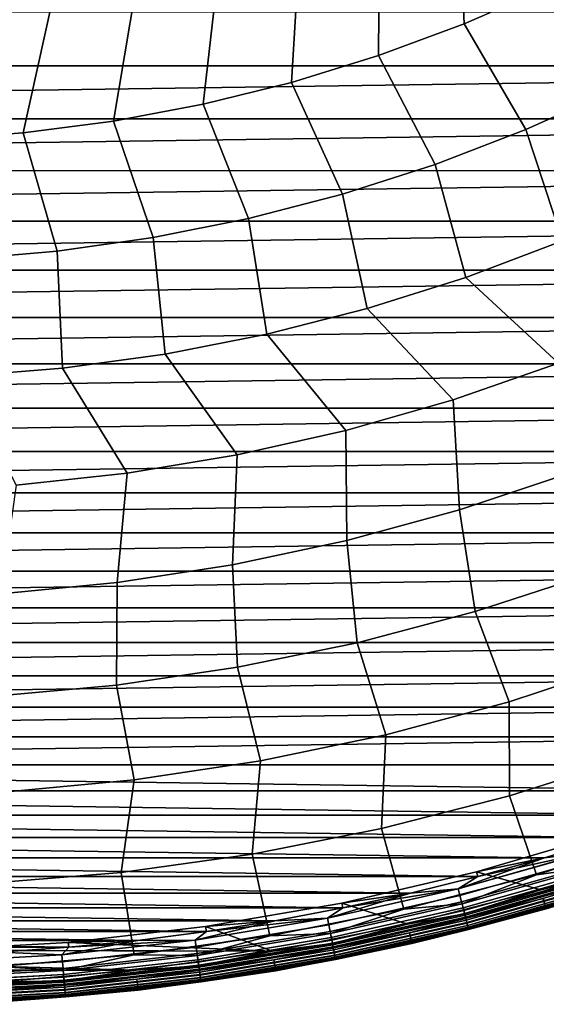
# Model space of a CAD drawing. Header units: metres. Extents: x -25 to 132, y -25 to 25.
# Tile 12 of 256: x 1.6 to 6.92, y -24.99 to -15.04. Entities that reach past the tile are written whole.
import ezdxf

# ---------------------------------------------------------------- set-up
doc = ezdxf.new("R2010")
doc.units = ezdxf.units.M
doc.layers.add('solid_12_061_071_XXX', color=7, linetype='CONTINUOUS')

msp = doc.modelspace()

# ---------------------------------------------------------------- linework, layer by layer
at = {"layer": 'solid_12_061_071_XXX'}
for points in [[(6.801844, -13.365395, 122.703766), (6.029464, -13.731148, 122.703766), (6.089501, -15.08094, 121.911652), (6.932573, -14.712451, 121.911652)], [(6.029464, -13.731148, 122.703766), (5.237504, -14.05231, 122.703766), (5.22694, -15.401165, 121.911652), (6.089501, -15.08094, 121.911652)], [(5.237504, -14.05231, 122.703766), (4.428536, -14.327837, 122.703766), (4.347651, -15.6721, 121.911652), (5.22694, -15.401165, 121.911652)], [(4.428536, -14.327837, 122.703766), (3.605187, -14.556836, 122.703766), (3.454448, -15.892879, 121.911652), (4.347651, -15.6721, 121.911652)], [(3.605187, -14.556836, 122.703766), (2.770129, -14.738564, 122.703766), (2.550189, -16.062794, 121.911652), (3.454448, -15.892879, 121.911652)], [(6.089501, -15.08094, 121.911652), (6.71554, -16.14889, 121.056366), (7.61108, -15.746637, 121.056366), (6.932573, -14.712451, 121.911652)], [(2.770129, -14.738564, 122.703766), (1.926076, -14.872427, 122.703766), (1.637768, -16.181301, 121.911652), (2.550189, -16.062794, 121.911652)], [(1.926076, -14.872427, 122.703766), (1.075769, -14.957994, 122.703766), (0.720106, -16.248022, 121.911652), (1.637768, -16.181301, 121.911652)], [(18.969107, -15.505578), (-18.969191, -15.505475), (-19.40436, -14.957297), (19.40428, -14.957402)], [(5.22694, -15.401165, 121.911652), (5.798841, -16.500259, 121.056366), (6.71554, -16.14889, 121.056366), (6.089501, -15.08094, 121.911652)], [(4.347651, -15.6721, 121.911652), (4.863872, -16.799639, 121.056366), (5.798841, -16.500259, 121.056366), (5.22694, -15.401165, 121.911652)], [(18.969107, -15.505578), (-18.518618, -16.040905), (-18.969191, -15.505475)], [(18.969107, -15.505578), (18.518532, -16.041006), (-18.518618, -16.040905)], [(3.454448, -15.892879, 121.911652), (3.913576, -17.046085, 121.056366), (4.863872, -16.799639, 121.056366), (4.347651, -15.6721, 121.911652)], [(7.61108, -15.746637, 121.056366), (6.71554, -16.14889, 121.056366), (7.085052, -17.273724, 120.140106), (8.040785, -16.850082, 120.140106)], [(2.550189, -16.062794, 121.911652), (2.950949, -17.238823, 121.056366), (3.913576, -17.046085, 121.056366), (3.454448, -15.892879, 121.911652)], [(18.518532, -16.041006), (-18.052919, -16.563274), (-18.518618, -16.040905)], [(18.518532, -16.041006), (18.05283, -16.563374), (-18.052919, -16.563274)], [(1.637768, -16.181301, 121.911652), (1.979025, -17.377243, 121.056366), (2.950949, -17.238823, 121.056366), (2.550189, -16.062794, 121.911652)], [(0.720106, -16.248022, 121.911652), (1.000864, -17.460911, 121.056366), (1.979025, -17.377243, 121.056366), (1.637768, -16.181301, 121.911652)], [(6.71554, -16.14889, 121.056366), (5.798841, -16.500259, 121.056366), (6.107105, -17.643206, 120.140106), (7.085052, -17.273724, 120.140106)], [(5.798841, -16.500259, 121.056366), (4.863872, -16.799639, 121.056366), (5.110012, -17.957373, 120.140106), (6.107105, -17.643206, 120.140106)], [(18.05283, -16.563374), (-17.572439, -17.072178), (-18.052919, -16.563274)], [(18.05283, -16.563374), (17.572348, -17.072273), (-17.572439, -17.072178)], [(4.863872, -16.799639, 121.056366), (3.913576, -17.046085, 121.056366), (4.096896, -18.215239, 120.140106), (5.110012, -17.957373, 120.140106)], [(17.572348, -17.072273), (-17.077707, -17.567066), (-17.572439, -17.072178)], [(17.572348, -17.072273), (17.077614, -17.567158), (-17.077707, -17.567066)], [(3.913576, -17.046085, 121.056366), (2.950949, -17.238823, 121.056366), (3.070936, -18.415993, 120.140106), (4.096896, -18.215239, 120.140106)], [(2.950949, -17.238823, 121.056366), (1.979025, -17.377243, 121.056366), (2.035347, -18.55901, 120.140106), (3.070936, -18.415993, 120.140106)], [(7.085052, -17.273724, 120.140106), (6.107105, -17.643206, 120.140106), (7.043921, -18.507969, 119.16523)], [(1.979025, -17.377243, 121.056366), (1.000864, -17.460911, 121.056366), (0.993378, -18.643837, 120.140106), (2.035347, -18.55901, 120.140106)], [(17.077614, -17.567158), (-16.568956, -18.047707), (-17.077707, -17.567066)], [(17.077614, -17.567158), (16.568859, -18.047794), (-16.568956, -18.047707)], [(5.110012, -17.957373, 120.140106), (5.980064, -18.878574, 119.16523), (7.043921, -18.507969, 119.16523), (6.107105, -17.643206, 120.140106)], [(4.096896, -18.215239, 120.140106), (4.896856, -19.188084, 119.16523), (5.980064, -18.878574, 119.16523), (5.110012, -17.957373, 120.140106)], [(16.568859, -18.047794), (-16.046734, -18.513569), (-16.568956, -18.047707)], [(16.568859, -18.047794), (16.046635, -18.513655), (-16.046734, -18.513569)], [(3.070936, -18.415993, 120.140106), (3.797799, -19.435495, 119.16523), (4.896856, -19.188084, 119.16523), (4.096896, -18.215239, 120.140106)], [(2.035347, -18.55901, 120.140106), (2.686452, -19.620008, 119.16523), (3.797799, -19.435495, 119.16523), (3.070936, -18.415993, 120.140106)], [(16.046635, -18.513655), (-15.511446, -18.96431), (-16.046734, -18.513569)], [(16.046635, -18.513655), (15.511344, -18.964392), (-15.511446, -18.96431)], [(0.993378, -18.643837, 120.140106), (1.566411, -19.741026, 119.16523), (2.686452, -19.620008, 119.16523), (2.035347, -18.55901, 120.140106)], [(7.043921, -18.507969, 119.16523), (5.980064, -18.878574, 119.16523), (6.045486, -19.990921, 118.134232), (7.164705, -19.617641, 118.134232)], [(5.980064, -18.878574, 119.16523), (4.896856, -19.188084, 119.16523), (4.906976, -20.300406, 118.134232), (6.045486, -19.990921, 118.134232)], [(15.511344, -18.964392), (-14.963405, -19.399651), (-15.511446, -18.96431)], [(15.511344, -18.964392), (14.963301, -19.399731), (-14.963405, -19.399651)], [(4.896856, -19.188084, 119.16523), (3.797799, -19.435495, 119.16523), (3.752805, -20.545103, 118.134232), (4.906976, -20.300406, 118.134232)], [(14.963301, -19.399731), (-14.40326, -19.81908), (-14.963405, -19.399651)], [(14.963301, -19.399731), (14.403154, -19.819159), (-14.40326, -19.81908)], [(3.797799, -19.435495, 119.16523), (2.686452, -19.620008, 119.16523), (2.586658, -20.724237, 118.134232), (3.752805, -20.545103, 118.134232)], [(2.686452, -19.620008, 119.16523), (1.566411, -19.741026, 119.16523), (1.412257, -20.837234, 118.134232), (2.586658, -20.724237, 118.134232)], [(7.164705, -19.617641, 118.134232), (6.045486, -19.990921, 118.134232), (6.201458, -21.017588, 117.049759), (7.374182, -20.63537, 117.049759)], [(14.403154, -19.819159), (-13.831309, -20.222385), (-14.40326, -19.81908)], [(14.403154, -19.819159), (13.831201, -20.22246), (-13.831309, -20.222385)], [(6.045486, -19.990921, 118.134232), (4.906976, -20.300406, 118.134232), (5.009087, -21.333216, 117.049759), (6.201458, -21.017588, 117.049759)], [(13.831201, -20.22246), (-13.248053, -20.609198), (-13.831309, -20.222385)], [(13.831201, -20.22246), (13.247942, -20.609268), (-13.248053, -20.609198)], [(4.906976, -20.300406, 118.134232), (3.752805, -20.545103, 118.134232), (3.800845, -21.581257, 117.049759), (5.009087, -21.333216, 117.049759)], [(3.752805, -20.545103, 118.134232), (2.586658, -20.724237, 118.134232), (2.580562, -21.760923, 117.049759), (3.800845, -21.581257, 117.049759)], [(13.247942, -20.609268), (-12.654069, -20.979143), (-13.248053, -20.609198)], [(13.247942, -20.609268), (12.653956, -20.979212), (-12.654069, -20.979143)], [(6.201458, -21.017588, 117.049759), (6.545091, -21.929628, 115.914597), (7.770623, -21.525896, 115.914597), (7.374182, -20.63537, 117.049759)], [(2.586658, -20.724237, 118.134232), (1.412257, -20.837234, 118.134232), (1.352103, -21.871645, 117.049759), (2.580562, -21.760923, 117.049759)], [(12.653956, -20.979212), (-12.049645, -21.332043), (-12.654069, -20.979143)], [(12.653956, -20.979212), (12.049532, -21.332106), (-12.049645, -21.332043)], [(5.009087, -21.333216, 117.049759), (5.298752, -22.263649, 115.914597), (6.545091, -21.929628, 115.914597), (6.201458, -21.017588, 117.049759)], [(12.049532, -21.332106), (-11.435481, -21.667479), (-12.049645, -21.332043)], [(12.049532, -21.332106), (11.435365, -21.66754), (-11.435481, -21.667479)], [(3.800845, -21.581257, 117.049759), (4.035569, -22.526896, 115.914597), (5.298752, -22.263649, 115.914597), (5.009087, -21.333216, 117.049759)], [(2.580562, -21.760923, 117.049759), (2.759558, -22.718531, 115.914597), (4.035569, -22.526896, 115.914597), (3.800845, -21.581257, 117.049759)], [(7.770623, -21.525896, 115.914597), (6.545091, -21.929628, 115.914597), (6.549582, -22.879911, 114.731659), (7.82101, -22.477081, 114.731659)], [(11.435365, -21.66754), (-10.811983, -21.985245), (-11.435481, -21.667479)], [(11.435365, -21.66754), (10.811865, -21.985304), (-10.811983, -21.985245)], [(1.352103, -21.871645, 117.049759), (1.474774, -22.837948, 115.914597), (2.759558, -22.718531, 115.914597), (2.580562, -21.760923, 117.049759)], [(6.545091, -21.929628, 115.914597), (5.298752, -22.263649, 115.914597), (5.257585, -23.210884, 114.731659), (6.549582, -22.879911, 114.731659)], [(10.811865, -21.985304), (-10.179575, -22.28511), (-10.811983, -21.985245)], [(10.811865, -21.985304), (10.179456, -22.285166), (-10.179575, -22.28511)], [(5.298752, -22.263649, 115.914597), (4.035569, -22.526896, 115.914597), (3.949075, -23.468962, 114.731659), (5.257585, -23.210884, 114.731659)], [(10.179456, -22.285166), (-9.538981, -22.56674), (-10.179575, -22.28511)], [(10.179456, -22.285166), (9.53886, -22.566792), (-9.538981, -22.56674)], [(6.549582, -22.879911, 114.731659), (6.821819, -23.679083, 113.5177), (8.138784, -23.259329, 113.5177), (7.82101, -22.477081, 114.731659)], [(8.890386, -22.830048), (-8.890508, -22.83), (-9.538981, -22.56674)], [(9.53886, -22.566792), (8.890386, -22.830048), (-9.538981, -22.56674)], [(4.035569, -22.526896, 115.914597), (2.759558, -22.718531, 115.914597), (2.628163, -23.653332, 114.731659), (3.949075, -23.468962, 114.731659)], [(2.759558, -22.718531, 115.914597), (1.474774, -22.837948, 115.914597), (1.298997, -23.763416, 114.731659), (2.628163, -23.653332, 114.731659)], [(8.234691, -23.074656), (-8.234815, -23.074612), (-8.890508, -22.83)], [(8.890386, -22.830048), (8.234691, -23.074656), (-8.890508, -22.83)], [(5.257585, -23.210884, 114.731659), (5.483391, -24.024334, 113.5177), (6.821819, -23.679083, 113.5177), (6.549582, -22.879911, 114.731659)], [(7.572333, -23.300423), (-7.572458, -23.300383), (-8.234815, -23.074612)], [(8.234691, -23.074656), (7.572333, -23.300423), (-8.234815, -23.074612)], [(3.949075, -23.468962, 114.731659), (4.127713, -24.293995, 113.5177), (5.483391, -24.024334, 113.5177), (5.257585, -23.210884, 114.731659)], [(7.555747, -23.25354, 100), (6.21553, -23.647062, 100), (6.215683, -23.647026, 99.5), (7.55557, -23.253599, 99.5)], [(7.555747, -23.25354, 100), (8.191216, -23.406345, 100), (6.86583, -23.828836, 100), (6.21553, -23.647062, 100)], [(7.55557, -23.253599, 99.5), (6.215683, -23.647026, 99.5), (6.90367, -23.507217, 99.5), (7.572332, -23.300423, 99.5)], [(7.38176, -23.6008, 113.368919), (8.138784, -23.259329, 113.5177), (6.821819, -23.679083, 113.5177)], [(6.903671, -23.507217), (-6.903797, -23.507181), (-7.572458, -23.300383)], [(7.572333, -23.300423), (6.903671, -23.507217), (-7.572458, -23.300383)], [(7.334855, -23.450836, 99.494911), (7.572332, -23.300423, 99.5), (6.90367, -23.507217, 99.5)], [(7.334664, -23.450228, 0.004998), (6.903671, -23.507217), (7.572333, -23.300423)], [(2.628163, -23.653332, 114.731659), (2.759047, -24.487219, 113.5177), (4.127713, -24.293995, 113.5177), (3.949075, -23.468962, 114.731659)], [(7.334664, -23.450228, 0.004998), (6.031706, -23.81867, 0.004998), (6.903671, -23.507217)], [(7.3555, -23.516844, 0.020093), (6.048841, -23.886332, 0.020093), (6.031706, -23.81867, 0.004998), (7.334664, -23.450228, 0.004998)], [(6.031863, -23.819286, 99.494911), (7.334855, -23.450836, 99.494911), (6.229497, -23.694794, 99.5)], [(6.048992, -23.886929, 99.479729), (7.355684, -23.517431, 99.479729), (7.334855, -23.450836, 99.494911), (6.031863, -23.819286, 99.494911)], [(7.334855, -23.450836, 99.494911), (6.90367, -23.507217, 99.5), (6.229497, -23.694794, 99.5)], [(7.412996, -23.700668, 100.003029), (6.86583, -23.828836, 100), (8.191216, -23.406345, 100)], [(6.229497, -23.694794), (-6.229625, -23.694759), (-6.903797, -23.507181)], [(6.903671, -23.507217), (6.229497, -23.694794), (-6.903797, -23.507181)], [(6.031706, -23.81867, 0.004998), (6.229497, -23.694794), (6.903671, -23.507217)], [(7.375481, -23.580725, 0.044977), (6.065272, -23.951218, 0.044977), (6.048841, -23.886332, 0.020093), (7.3555, -23.516844, 0.020093)], [(6.065415, -23.951784, 99.454758), (7.375655, -23.581284, 99.454758), (7.355684, -23.517431, 99.479729), (6.048992, -23.886929, 99.479729)], [(6.215683, -23.647026, 99.5), (6.229497, -23.694794, 99.5), (6.90367, -23.507217, 99.5)], [(6.920405, -24.02124, 100.201744), (8.256401, -23.595419, 100.201744), (8.220347, -23.492422, 112.706161), (6.890183, -23.916384, 112.706161)], [(7.426401, -23.743526, 112.877182), (6.890183, -23.916384, 112.706161), (8.220347, -23.492422, 112.706161)], [(1.298997, -23.763416, 114.731659), (1.381697, -24.603397, 113.5177), (2.759047, -24.487219, 113.5177), (2.628163, -23.653332, 114.731659)], [(6.215683, -23.647026, 99.5), (4.855588, -23.963303, 99.5), (5.550199, -23.863052, 99.5), (6.229497, -23.694794, 99.5)], [(6.21553, -23.647062, 100), (4.855679, -23.963284, 100), (4.855588, -23.963303, 99.5), (6.215683, -23.647026, 99.5)], [(6.21553, -23.647062, 100), (6.86583, -23.828836, 100), (5.51876, -24.176357, 100), (4.855679, -23.963284, 100)], [(7.3942, -23.640574, 0.079142), (6.080666, -24.012005, 0.079142), (6.065272, -23.951218, 0.044977), (7.375481, -23.580725, 0.044977)], [(6.080799, -24.012529, 99.420509), (7.394361, -23.64109, 99.420509), (7.375655, -23.581284, 99.454758), (6.065415, -23.951784, 99.454758)], [(6.070436, -23.971607, 113.368919), (7.38176, -23.6008, 113.368919), (6.821819, -23.679083, 113.5177)], [(6.087274, -24.038103, 113.211105), (7.402236, -23.666267, 113.211105), (7.38176, -23.6008, 113.368919), (6.070436, -23.971607, 113.368919)], [(7.411275, -23.695166, 0.121892), (6.094707, -24.067455, 0.121892), (6.080666, -24.012005, 0.079142), (7.3942, -23.640574, 0.079142)], [(6.094827, -24.067926, 99.377686), (7.41142, -23.695629, 99.377686), (7.394361, -23.64109, 99.420509), (6.080799, -24.012529, 99.420509)], [(6.099565, -24.086637, 113.046471), (7.417182, -23.714052, 113.046471), (7.402236, -23.666267, 113.211105), (6.087274, -24.038103, 113.211105)], [(7.461519, -23.855804, 100.166801), (8.256401, -23.595419, 100.201744), (6.920405, -24.02124, 100.201744)], [(5.550199, -23.863052), (-5.550327, -23.863024), (-6.229625, -23.694759)], [(6.229497, -23.694794), (5.550199, -23.863052), (-6.229625, -23.694759)], [(6.070436, -23.971607, 113.368919), (6.821819, -23.679083, 113.5177), (5.483391, -24.024334, 113.5177)], [(6.031863, -23.819286, 99.494911), (6.229497, -23.694794, 99.5), (5.550199, -23.863052, 99.5)], [(6.031706, -23.81867, 0.004998), (5.550199, -23.863052), (6.229497, -23.694794)], [(7.426358, -23.743389, 0.172354), (6.107111, -24.116438, 0.172354), (6.094707, -24.067455, 0.121892), (7.411275, -23.695166, 0.121892)], [(6.107214, -24.116844, 99.327164), (7.426484, -23.743792, 99.327164), (7.41142, -23.695629, 99.377686), (6.094827, -24.067926, 99.377686)], [(6.096123, -24.073044, 100.003029), (6.86583, -23.828836, 100), (7.412996, -23.700668, 100.003029)], [(6.096123, -24.073044, 100.003029), (7.412996, -23.700668, 100.003029), (7.423113, -23.733015, 100.012123), (6.104443, -24.1059, 100.012123)], [(6.107146, -24.116575, 112.877182), (7.426401, -23.743526, 112.877182), (7.417182, -23.714052, 113.046471), (6.099565, -24.086637, 113.046471)], [(6.104443, -24.1059, 100.012123), (7.423113, -23.733015, 100.012123), (7.4326, -23.763348, 100.027), (6.112245, -24.136707, 100.027)], [(7.439142, -23.78426, 0.229499), (6.117624, -24.157949, 0.229499), (6.107111, -24.116438, 0.172354), (7.426358, -23.743389, 0.172354)], [(6.107146, -24.116575, 112.877182), (6.890183, -23.916384, 112.706161), (7.426401, -23.743526, 112.877182)], [(6.117709, -24.158287, 99.269958), (7.439245, -23.784592, 99.269958), (7.426484, -23.743792, 99.327164), (6.107214, -24.116844, 99.327164)], [(6.112245, -24.136707, 100.027), (7.4326, -23.763348, 100.027), (7.441165, -23.790731, 100.047203), (6.119288, -24.164522, 100.047203)], [(4.866317, -24.011848), (-4.866446, -24.011822), (-5.550327, -23.863024)], [(5.550199, -23.863052), (4.866317, -24.011848), (-5.550327, -23.863024)], [(6.031706, -23.81867, 0.004998), (4.71043, -24.114775, 0.004998), (5.550199, -23.863052)], [(6.048841, -23.886332, 0.020093), (4.723811, -24.183277, 0.020093), (4.71043, -24.114775, 0.004998), (6.031706, -23.81867, 0.004998)], [(4.71043, -24.114775, 0.004998), (4.866317, -24.011848), (5.550199, -23.863052)], [(4.710552, -24.115398, 99.494911), (6.031863, -23.819286, 99.494911), (4.866317, -24.011848, 99.5)], [(4.723929, -24.183882, 99.479729), (6.048992, -23.886929, 99.479729), (6.031863, -23.819286, 99.494911), (4.710552, -24.115398, 99.494911)], [(4.855588, -23.963303, 99.5), (4.866317, -24.011848, 99.5), (5.550199, -23.863052, 99.5)], [(6.031863, -23.819286, 99.494911), (5.550199, -23.863052, 99.5), (4.866317, -24.011848, 99.5)], [(6.096123, -24.073044, 100.003029), (5.51876, -24.176357, 100), (6.86583, -23.828836, 100)], [(7.449365, -23.816944, 0.292163), (6.12603, -24.191147, 0.292163), (6.117624, -24.157949, 0.229499), (7.439142, -23.78426, 0.229499)], [(6.126096, -24.191406, 99.207253), (7.449444, -23.8172, 99.207253), (7.439245, -23.784592, 99.269958), (6.117709, -24.158287, 99.269958)], [(6.119288, -24.164522, 100.047203), (7.441165, -23.790731, 100.047203), (7.448545, -23.814323, 100.072105), (6.125356, -24.188486, 100.072105)], [(6.125356, -24.188486, 100.072105), (7.448545, -23.814323, 100.072105), (7.454511, -23.833399, 100.100952), (6.130263, -24.207859, 100.100952)], [(7.456818, -23.840776, 0.359065), (6.13216, -24.215353, 0.359065), (6.12603, -24.191147, 0.292163), (7.449365, -23.816944, 0.292163)], [(6.132205, -24.215528, 99.14032), (7.456872, -23.840948, 99.14032), (7.449444, -23.8172, 99.207253), (6.126096, -24.191406, 99.207253)], [(6.130263, -24.207859, 100.100952), (7.454511, -23.833399, 100.100952), (7.45888, -23.847368, 100.132843), (6.133856, -24.22205, 100.132843)], [(7.461351, -23.855268, 0.428843), (6.135888, -24.230074, 0.428843), (6.13216, -24.215353, 0.359065), (7.456818, -23.840776, 0.359065)], [(6.13591, -24.230162, 99.070518), (7.461378, -23.855354, 99.070518), (7.456872, -23.840948, 99.14032), (6.132205, -24.215528, 99.14032)], [(6.133856, -24.22205, 100.132843), (7.45888, -23.847368, 100.132843), (7.461519, -23.855804, 100.166801), (6.136025, -24.230618, 100.166801)], [(7.461351, -23.855268, 0.428843), (6.920896, -24.02293, 0.5), (6.135888, -24.230074, 0.428843)], [(6.13591, -24.230162, 99.070518), (6.920896, -24.02293, 99), (7.461378, -23.855354, 99.070518)], [(6.136025, -24.230618, 100.166801), (7.461519, -23.855804, 100.166801), (6.920405, -24.02124, 100.201744)], [(4.855679, -23.963284, 100), (3.479744, -24.201401, 100), (3.47967, -24.201414, 99.5), (4.855588, -23.963303, 99.5)], [(4.855588, -23.963303, 99.5), (3.47967, -24.201414, 99.5), (4.178578, -24.141031, 99.5), (4.866317, -24.011848, 99.5)], [(4.855679, -23.963284, 100), (5.51876, -24.176357, 100), (4.1543, -24.447798, 100), (3.479744, -24.201401, 100)], [(6.065272, -23.951218, 0.044977), (4.736643, -24.24897, 0.044977), (4.723811, -24.183277, 0.020093), (6.048841, -23.886332, 0.020093)], [(4.736755, -24.249544, 99.454758), (6.065415, -23.951784, 99.454758), (6.048992, -23.886929, 99.479729), (4.723929, -24.183882, 99.479729)], [(6.080666, -24.012005, 0.079142), (4.748665, -24.310514, 0.079142), (4.736643, -24.24897, 0.044977), (6.065272, -23.951218, 0.044977)], [(4.748768, -24.311045, 99.420509), (6.080799, -24.012529, 99.420509), (6.065415, -23.951784, 99.454758), (4.736755, -24.249544, 99.454758)], [(4.740675, -24.269613, 113.368919), (6.070436, -23.971607, 113.368919), (5.483391, -24.024334, 113.5177)], [(4.753826, -24.336935, 113.211105), (6.087274, -24.038103, 113.211105), (6.070436, -23.971607, 113.368919), (4.740675, -24.269613, 113.368919)], [(5.562635, -24.371481, 100.201744), (6.920405, -24.02124, 100.201744), (6.890183, -23.916384, 112.706161), (5.538343, -24.265095, 112.706161)], [(6.107146, -24.116575, 112.877182), (5.538343, -24.265095, 112.706161), (6.890183, -23.916384, 112.706161)], [(4.178578, -24.141031), (-4.178708, -24.141008), (-4.866446, -24.011822)], [(4.866317, -24.011848), (4.178578, -24.141031), (-4.866446, -24.011822)], [(4.740675, -24.269613, 113.368919), (5.483391, -24.024334, 113.5177), (4.127713, -24.293995, 113.5177)], [(4.710552, -24.115398, 99.494911), (4.866317, -24.011848, 99.5), (4.178578, -24.141031, 99.5)], [(4.71043, -24.114775, 0.004998), (4.178578, -24.141031), (4.866317, -24.011848)], [(6.094707, -24.067455, 0.121892), (4.759631, -24.366653, 0.121892), (4.748665, -24.310514, 0.079142), (6.080666, -24.012005, 0.079142)], [(4.759724, -24.36713, 99.377686), (6.094827, -24.067926, 99.377686), (6.080799, -24.012529, 99.420509), (4.748768, -24.311045, 99.420509)], [(4.763424, -24.386074, 113.046471), (6.099565, -24.086637, 113.046471), (6.087274, -24.038103, 113.211105), (4.753826, -24.336935, 113.211105)], [(6.107111, -24.116438, 0.172354), (4.769317, -24.416245, 0.172354), (4.759631, -24.366653, 0.121892), (6.094707, -24.067455, 0.121892)], [(4.769398, -24.416656, 99.327164), (6.107214, -24.116844, 99.327164), (6.094827, -24.067926, 99.377686), (4.759724, -24.36713, 99.377686)], [(4.760736, -24.372313, 100.003029), (5.51876, -24.176357, 100), (6.096123, -24.073044, 100.003029)], [(4.760736, -24.372313, 100.003029), (6.096123, -24.073044, 100.003029), (6.104443, -24.1059, 100.012123), (4.767233, -24.405575, 100.012123)], [(6.136025, -24.230618, 100.166801), (6.920405, -24.02124, 100.201744), (5.562635, -24.371481, 100.201744)], [(6.920896, -24.02293, 99), (5.56303, -24.373196, 99), (5.56303, -24.373196, 0.5), (6.920896, -24.02293, 0.5)], [(6.135888, -24.230074, 0.428843), (6.920896, -24.02293, 0.5), (5.56303, -24.373196, 0.5)], [(6.13591, -24.230162, 99.070518), (5.56303, -24.373196, 99), (6.920896, -24.02293, 99)], [(3.487303, -24.25054), (-3.487434, -24.250521), (-4.178708, -24.141008)], [(4.178578, -24.141031), (3.487303, -24.25054), (-4.178708, -24.141008)], [(4.71043, -24.114775, 0.004998), (3.374849, -24.337645, 0.004998), (4.178578, -24.141031)], [(4.723811, -24.183277, 0.020093), (3.384435, -24.406778, 0.020093), (3.374849, -24.337645, 0.004998), (4.71043, -24.114775, 0.004998)], [(3.374849, -24.337645, 0.004998), (3.487303, -24.25054), (4.178578, -24.141031)], [(3.374936, -24.338274, 99.494911), (4.710552, -24.115398, 99.494911), (3.487304, -24.25054, 99.5)], [(3.38452, -24.407391, 99.479729), (4.723929, -24.183882, 99.479729), (4.710552, -24.115398, 99.494911), (3.374936, -24.338274, 99.494911)], [(3.47967, -24.201414, 99.5), (3.487304, -24.25054, 99.5), (4.178578, -24.141031, 99.5)], [(4.710552, -24.115398, 99.494911), (4.178578, -24.141031, 99.5), (3.487304, -24.25054, 99.5)], [(4.769345, -24.416384, 112.877182), (6.107146, -24.116575, 112.877182), (6.099565, -24.086637, 113.046471), (4.763424, -24.386074, 113.046471)], [(4.767233, -24.405575, 100.012123), (6.104443, -24.1059, 100.012123), (6.112245, -24.136707, 100.027), (4.773326, -24.436768, 100.027)], [(6.117624, -24.157949, 0.229499), (4.777527, -24.458273, 0.229499), (4.769317, -24.416245, 0.172354), (6.107111, -24.116438, 0.172354)], [(4.769345, -24.416384, 112.877182), (5.538343, -24.265095, 112.706161), (6.107146, -24.116575, 112.877182)], [(4.777594, -24.458614, 99.269958), (6.117709, -24.158287, 99.269958), (6.107214, -24.116844, 99.327164), (4.769398, -24.416656, 99.327164)], [(4.773326, -24.436768, 100.027), (6.112245, -24.136707, 100.027), (6.119288, -24.164522, 100.047203), (4.778827, -24.464926, 100.047203)], [(6.12603, -24.191147, 0.292163), (4.784092, -24.491882, 0.292163), (4.777527, -24.458273, 0.229499), (6.117624, -24.157949, 0.229499)], [(4.784143, -24.492146, 99.207253), (6.126096, -24.191406, 99.207253), (6.117709, -24.158287, 99.269958), (4.777594, -24.458614, 99.269958)], [(4.778827, -24.464926, 100.047203), (6.119288, -24.164522, 100.047203), (6.125356, -24.188486, 100.072105), (4.783566, -24.489187, 100.072105)], [(2.793266, -24.340244), (-2.793397, -24.340231), (-3.487434, -24.250521)], [(3.487303, -24.25054), (2.793266, -24.340244), (-3.487434, -24.250521)], [(3.479744, -24.201401, 100), (2.092224, -24.360609, 100), (2.092322, -24.360598, 99.5), (3.47967, -24.201414, 99.5)], [(2.092224, -24.360609, 100), (3.479744, -24.201401, 100), (4.1543, -24.447798, 100)], [(3.47967, -24.201414, 99.5), (2.092322, -24.360598, 99.5), (2.793266, -24.340244, 99.5), (3.487304, -24.25054, 99.5)], [(3.374936, -24.338274, 99.494911), (3.487304, -24.25054, 99.5), (2.793266, -24.340244, 99.5)], [(3.374849, -24.337645, 0.004998), (2.793266, -24.340244), (3.487303, -24.25054)], [(4.736643, -24.24897, 0.044977), (3.393629, -24.47308, 0.044977), (3.384435, -24.406778, 0.020093), (4.723811, -24.183277, 0.020093)], [(3.393709, -24.47366, 99.454758), (4.736755, -24.249544, 99.454758), (4.723929, -24.183882, 99.479729), (3.38452, -24.407391, 99.479729)], [(4.748665, -24.310514, 0.079142), (3.402242, -24.535192, 0.079142), (3.393629, -24.47308, 0.044977), (4.736643, -24.24897, 0.044977)], [(3.402316, -24.535728, 99.420509), (4.748768, -24.311045, 99.420509), (4.736755, -24.249544, 99.454758), (3.393709, -24.47366, 99.454758)], [(3.396518, -24.493914, 113.368919), (4.740675, -24.269613, 113.368919), (4.127713, -24.293995, 113.5177)], [(3.40594, -24.561857, 113.211105), (4.753826, -24.336935, 113.211105), (4.740675, -24.269613, 113.368919), (3.396518, -24.493914, 113.368919)], [(4.760736, -24.372313, 100.003029), (4.1543, -24.447798, 100), (5.51876, -24.176357, 100)], [(4.187364, -24.645039, 100.201744), (5.562635, -24.371481, 100.201744), (5.538343, -24.265095, 112.706161), (4.169079, -24.537458, 112.706161)], [(4.769345, -24.416384, 112.877182), (4.169079, -24.537458, 112.706161), (5.538343, -24.265095, 112.706161)], [(4.783566, -24.489187, 100.072105), (6.125356, -24.188486, 100.072105), (6.130263, -24.207859, 100.100952), (4.787397, -24.508802, 100.100952)], [(6.13216, -24.215353, 0.359065), (4.788879, -24.51639, 0.359065), (4.784092, -24.491882, 0.292163), (6.12603, -24.191147, 0.292163)], [(4.788914, -24.516567, 99.14032), (6.132205, -24.215528, 99.14032), (6.126096, -24.191406, 99.207253), (4.784143, -24.492146, 99.207253)], [(4.787397, -24.508802, 100.100952), (6.130263, -24.207859, 100.100952), (6.133856, -24.22205, 100.132843), (4.790204, -24.523169, 100.132843)], [(6.135888, -24.230074, 0.428843), (4.79179, -24.531292, 0.428843), (4.788879, -24.51639, 0.359065), (6.13216, -24.215353, 0.359065)], [(4.791808, -24.531382, 99.070518), (6.13591, -24.230162, 99.070518), (6.132205, -24.215528, 99.14032), (4.788914, -24.516567, 99.14032)], [(4.790204, -24.523169, 100.132843), (6.133856, -24.22205, 100.132843), (6.136025, -24.230618, 100.166801), (4.791898, -24.531843, 100.166801)], [(6.135888, -24.230074, 0.428843), (5.56303, -24.373196, 0.5), (4.79179, -24.531292, 0.428843)], [(4.791808, -24.531382, 99.070518), (5.56303, -24.373196, 99), (6.13591, -24.230162, 99.070518)], [(4.791898, -24.531843, 100.166801), (6.136025, -24.230618, 100.166801), (5.562635, -24.371481, 100.201744)], [(2.096969, -24.410093), (-2.097101, -24.410082), (-2.793397, -24.340231)], [(2.793266, -24.340244), (2.096969, -24.410093), (-2.793397, -24.340231)], [(2.092322, -24.360598, 99.5), (0.698173, -24.440317, 99.5), (1.398847, -24.460032, 99.5), (2.096969, -24.410093, 99.5)], [(2.092224, -24.360609, 100), (0.698368, -24.440313, 100), (0.698173, -24.440317, 99.5), (2.092322, -24.360598, 99.5)], [(0.698368, -24.440313, 100), (2.092224, -24.360609, 100), (4.1543, -24.447798, 100)], [(3.374849, -24.337645, 0.004998), (2.029017, -24.486601, 0.004998), (2.793266, -24.340244)], [(3.384435, -24.406778, 0.020093), (2.034781, -24.556158, 0.020093), (2.029017, -24.486601, 0.004998), (3.374849, -24.337645, 0.004998)], [(2.029017, -24.486601, 0.004998), (2.096969, -24.410093), (2.793266, -24.340244)], [(2.02907, -24.487234, 99.494911), (3.374936, -24.338274, 99.494911), (2.096969, -24.410093, 99.5)], [(2.034832, -24.556774, 99.479729), (3.38452, -24.407391, 99.479729), (3.374936, -24.338274, 99.494911), (2.02907, -24.487234, 99.494911)], [(2.092322, -24.360598, 99.5), (2.096969, -24.410093, 99.5), (2.793266, -24.340244, 99.5)], [(3.374936, -24.338274, 99.494911), (2.793266, -24.340244, 99.5), (2.096969, -24.410093, 99.5)], [(3.396518, -24.493914, 113.368919), (4.127713, -24.293995, 113.5177), (2.759047, -24.487219, 113.5177)], [(4.759631, -24.366653, 0.121892), (3.410099, -24.59185, 0.121892), (3.402242, -24.535192, 0.079142), (4.748665, -24.310514, 0.079142)], [(3.410166, -24.592331, 99.377686), (4.759724, -24.36713, 99.377686), (4.748768, -24.311045, 99.420509), (3.402316, -24.535728, 99.420509)], [(3.412817, -24.61145, 113.046471), (4.763424, -24.386074, 113.046471), (4.753826, -24.336935, 113.211105), (3.40594, -24.561857, 113.211105)], [(4.769317, -24.416245, 0.172354), (3.417039, -24.641899, 0.172354), (3.410099, -24.59185, 0.121892), (4.759631, -24.366653, 0.121892)], [(3.417097, -24.642317, 99.327164), (4.769398, -24.416656, 99.327164), (4.759724, -24.36713, 99.377686), (3.410166, -24.592331, 99.377686)], [(3.410891, -24.597561, 100.003029), (4.1543, -24.447798, 100), (4.760736, -24.372313, 100.003029)], [(3.410891, -24.597561, 100.003029), (4.760736, -24.372313, 100.003029), (4.767233, -24.405575, 100.012123), (3.415546, -24.631132, 100.012123)], [(4.791898, -24.531843, 100.166801), (5.562635, -24.371481, 100.201744), (4.187364, -24.645039, 100.201744)], [(-0.698368, -24.440313, 100), (4.1543, -24.447798, 100), (2.776825, -24.642286, 100), (-4.154306, -24.447796, 100)], [(2.776825, -24.642286, 100), (-2.776832, -24.642286, 100), (-4.154306, -24.447796, 100)], [(2.096969, -24.410093), (1.398847, -24.460032), (-2.097101, -24.410082)], [(-0.698368, -24.440313, 100), (0.698368, -24.440313, 100), (4.1543, -24.447798, 100)], [(2.029017, -24.486601, 0.004998), (0.677025, -24.561192, 0.004998), (1.398847, -24.460032)], [(0.677042, -24.561829, 99.494911), (2.02907, -24.487234, 99.494911), (1.398847, -24.460032, 99.5), (0.699718, -24.490004, 99.5)], [(2.02907, -24.487234, 99.494911), (2.096969, -24.410093, 99.5), (1.398847, -24.460032, 99.5)], [(2.029017, -24.486601, 0.004998), (1.398847, -24.460032), (2.096969, -24.410093)], [(3.393629, -24.47308, 0.044977), (2.040309, -24.622866, 0.044977), (2.034781, -24.556158, 0.020093), (3.384435, -24.406778, 0.020093)], [(2.040357, -24.623447, 99.454758), (3.393709, -24.47366, 99.454758), (3.38452, -24.407391, 99.479729), (2.034832, -24.556774, 99.479729)], [(3.410891, -24.597561, 100.003029), (2.776825, -24.642286, 100), (4.1543, -24.447798, 100)], [(3.417058, -24.64204, 112.877182), (4.769345, -24.416384, 112.877182), (4.763424, -24.386074, 113.046471), (3.412817, -24.61145, 113.046471)], [(3.415546, -24.631132, 100.012123), (4.767233, -24.405575, 100.012123), (4.773326, -24.436768, 100.027), (3.419911, -24.662611, 100.027)], [(4.777527, -24.458273, 0.229499), (3.422921, -24.684317, 0.229499), (3.417039, -24.641899, 0.172354), (4.769317, -24.416245, 0.172354)], [(3.417058, -24.64204, 112.877182), (4.169079, -24.537458, 112.706161), (4.769345, -24.416384, 112.877182)], [(3.422969, -24.68466, 99.269958), (4.777594, -24.458614, 99.269958), (4.769398, -24.416656, 99.327164), (3.417097, -24.642317, 99.327164)], [(3.419911, -24.662611, 100.027), (4.773326, -24.436768, 100.027), (4.778827, -24.464926, 100.047203), (3.423852, -24.691032, 100.047203)], [(4.784092, -24.491882, 0.292163), (3.427625, -24.718237, 0.292163), (3.422921, -24.684317, 0.229499), (4.777527, -24.458273, 0.229499)], [(3.427661, -24.718502, 99.207253), (4.784143, -24.492146, 99.207253), (4.777594, -24.458614, 99.269958), (3.422969, -24.68466, 99.269958)], [(3.423852, -24.691032, 100.047203), (4.778827, -24.464926, 100.047203), (4.783566, -24.489187, 100.072105), (3.427247, -24.715517, 100.072105)], [(5.56303, -24.373196, 99), (4.187661, -24.646774, 99), (4.187661, -24.646774, 0.5), (5.56303, -24.373196, 0.5)], [(4.79179, -24.531292, 0.428843), (5.56303, -24.373196, 0.5), (4.187661, -24.646774, 0.5)], [(4.791808, -24.531382, 99.070518), (4.187661, -24.646774, 99), (5.56303, -24.373196, 99)], [(2.034781, -24.556158, 0.020093), (0.678948, -24.630962, 0.020093), (0.677025, -24.561192, 0.004998), (2.029017, -24.486601, 0.004998)], [(0.678965, -24.631578, 99.479729), (2.034832, -24.556774, 99.479729), (2.02907, -24.487234, 99.494911), (0.677042, -24.561829, 99.494911)], [(2.040309, -24.622866, 0.044977), (0.680792, -24.697872, 0.044977), (0.678948, -24.630962, 0.020093), (2.034781, -24.556158, 0.020093)], [(0.680808, -24.698456, 99.454758), (2.040357, -24.623447, 99.454758), (2.034832, -24.556774, 99.479729), (0.678965, -24.631578, 99.479729)], [(2.042046, -24.643827, 113.368919), (2.759047, -24.487219, 113.5177), (1.381697, -24.603397, 113.5177)], [(3.402242, -24.535192, 0.079142), (2.045487, -24.685358, 0.079142), (2.040309, -24.622866, 0.044977), (3.393629, -24.47308, 0.044977)], [(2.045532, -24.685896, 99.420509), (3.402316, -24.535728, 99.420509), (3.393709, -24.47366, 99.454758), (2.040357, -24.623447, 99.454758)], [(2.042046, -24.643827, 113.368919), (3.396518, -24.493914, 113.368919), (2.759047, -24.487219, 113.5177)], [(2.04771, -24.712187, 113.211105), (3.40594, -24.561857, 113.211105), (3.396518, -24.493914, 113.368919), (2.042046, -24.643827, 113.368919)], [(3.410099, -24.59185, 0.121892), (2.050211, -24.742363, 0.121892), (2.045487, -24.685358, 0.079142), (3.402242, -24.535192, 0.079142)], [(2.050251, -24.742847, 99.377686), (3.410166, -24.592331, 99.377686), (3.402316, -24.535728, 99.420509), (2.045532, -24.685896, 99.420509)], [(2.051845, -24.762083, 113.046471), (3.412817, -24.61145, 113.046471), (3.40594, -24.561857, 113.211105), (2.04771, -24.712187, 113.211105)], [(2.798917, -24.841055, 100.201744), (4.187364, -24.645039, 100.201744), (4.169079, -24.537458, 112.706161), (2.786696, -24.732618, 112.706161)], [(3.417058, -24.64204, 112.877182), (2.786696, -24.732618, 112.706161), (4.169079, -24.537458, 112.706161)], [(3.427247, -24.715517, 100.072105), (4.783566, -24.489187, 100.072105), (4.787397, -24.508802, 100.100952), (3.429992, -24.735313, 100.100952)], [(4.788879, -24.51639, 0.359065), (3.431054, -24.742971, 0.359065), (3.427625, -24.718237, 0.292163), (4.784092, -24.491882, 0.292163)], [(3.431079, -24.743149, 99.14032), (4.788914, -24.516567, 99.14032), (4.784143, -24.492146, 99.207253), (3.427661, -24.718502, 99.207253)], [(3.429992, -24.735313, 100.100952), (4.787397, -24.508802, 100.100952), (4.790204, -24.523169, 100.132843), (3.432003, -24.749813, 100.132843)], [(4.79179, -24.531292, 0.428843), (3.43314, -24.758011, 0.428843), (3.431054, -24.742971, 0.359065), (4.788879, -24.51639, 0.359065)], [(3.433152, -24.758101, 99.070518), (4.791808, -24.531382, 99.070518), (4.788914, -24.516567, 99.14032), (3.431079, -24.743149, 99.14032)], [(3.432003, -24.749813, 100.132843), (4.790204, -24.523169, 100.132843), (4.791898, -24.531843, 100.166801), (3.433217, -24.758568, 100.166801)], [(4.79179, -24.531292, 0.428843), (4.187661, -24.646774, 0.5), (3.43314, -24.758011, 0.428843)], [(3.433152, -24.758101, 99.070518), (4.187661, -24.646774, 99), (4.791808, -24.531382, 99.070518)], [(3.433217, -24.758568, 100.166801), (4.791898, -24.531843, 100.166801), (4.187364, -24.645039, 100.201744)], [(2.776825, -24.642286, 100), (1.390639, -24.759222, 100), (-2.776832, -24.642286, 100)], [(2.045487, -24.685358, 0.079142), (0.68252, -24.760555, 0.079142), (0.680792, -24.697872, 0.044977), (2.040309, -24.622866, 0.044977)], [(0.682535, -24.761095, 99.420509), (2.045532, -24.685896, 99.420509), (2.040357, -24.623447, 99.454758), (0.680808, -24.698456, 99.454758)], [(0.681372, -24.718897, 113.368919), (2.042046, -24.643827, 113.368919), (1.381697, -24.603397, 113.5177)], [(0.683262, -24.787466, 113.211105), (2.04771, -24.712187, 113.211105), (2.042046, -24.643827, 113.368919), (0.681372, -24.718897, 113.368919)], [(2.050687, -24.748108, 100.003029), (1.390639, -24.759222, 100), (2.776825, -24.642286, 100)], [(3.417039, -24.641899, 0.172354), (2.054383, -24.792717, 0.172354), (2.050211, -24.742363, 0.121892), (3.410099, -24.59185, 0.121892)], [(2.054418, -24.793137, 99.327164), (3.417097, -24.642317, 99.327164), (3.410166, -24.592331, 99.377686), (2.050251, -24.742847, 99.377686)], [(2.050687, -24.748108, 100.003029), (2.776825, -24.642286, 100), (3.410891, -24.597561, 100.003029)], [(2.050687, -24.748108, 100.003029), (3.410891, -24.597561, 100.003029), (3.415546, -24.631132, 100.012123), (2.053486, -24.781885, 100.012123)], [(2.054395, -24.79286, 112.877182), (3.417058, -24.64204, 112.877182), (3.412817, -24.61145, 113.046471), (2.051845, -24.762083, 113.046471)], [(2.053486, -24.781885, 100.012123), (3.415546, -24.631132, 100.012123), (3.419911, -24.662611, 100.027), (2.05611, -24.813557, 100.027)], [(3.422921, -24.684317, 0.229499), (2.05792, -24.835394, 0.229499), (2.054383, -24.792717, 0.172354), (3.417039, -24.641899, 0.172354)], [(2.054395, -24.79286, 112.877182), (2.786696, -24.732618, 112.706161), (3.417058, -24.64204, 112.877182)], [(2.057948, -24.835741, 99.269958), (3.422969, -24.68466, 99.269958), (3.417097, -24.642317, 99.327164), (2.054418, -24.793137, 99.327164)], [(2.05611, -24.813557, 100.027), (3.419911, -24.662611, 100.027), (3.423852, -24.691032, 100.047203), (2.058479, -24.842152, 100.047203)], [(3.433217, -24.758568, 100.166801), (4.187364, -24.645039, 100.201744), (2.798917, -24.841055, 100.201744)], [(4.187661, -24.646774, 99), (2.799115, -24.842804, 99), (2.799115, -24.842804, 0.5), (4.187661, -24.646774, 0.5)], [(3.43314, -24.758011, 0.428843), (4.187661, -24.646774, 0.5), (2.799115, -24.842804, 0.5)], [(3.433152, -24.758101, 99.070518), (2.799115, -24.842804, 99), (4.187661, -24.646774, 99)], [(2.050211, -24.742363, 0.121892), (0.684096, -24.817734, 0.121892), (0.68252, -24.760555, 0.079142), (2.045487, -24.685358, 0.079142)], [(0.684109, -24.81822, 99.377686), (2.050251, -24.742847, 99.377686), (2.045532, -24.685896, 99.420509), (0.682535, -24.761095, 99.420509)], [(0.684641, -24.837513, 113.046471), (2.051845, -24.762083, 113.046471), (2.04771, -24.712187, 113.211105), (0.683262, -24.787466, 113.211105)], [(2.054383, -24.792717, 0.172354), (0.685488, -24.868242, 0.172354), (0.684096, -24.817734, 0.121892), (2.050211, -24.742363, 0.121892)], [(0.6855, -24.868662, 99.327164), (2.054418, -24.793137, 99.327164), (2.050251, -24.742847, 99.377686), (0.684109, -24.81822, 99.377686)], [(0.684255, -24.823496, 100.003029), (1.390639, -24.759222, 100), (2.050687, -24.748108, 100.003029)], [(0.684255, -24.823496, 100.003029), (2.050687, -24.748108, 100.003029), (2.053486, -24.781885, 100.012123), (0.685189, -24.857376, 100.012123)], [(0.685492, -24.868385, 112.877182), (2.054395, -24.79286, 112.877182), (2.051845, -24.762083, 113.046471), (0.684641, -24.837513, 113.046471)], [(1.401663, -24.958912, 100.201744), (2.798917, -24.841055, 100.201744), (2.786696, -24.732618, 112.706161), (1.395543, -24.84996, 112.706161)], [(2.054395, -24.79286, 112.877182), (1.395543, -24.84996, 112.706161), (2.786696, -24.732618, 112.706161)], [(3.427625, -24.718237, 0.292163), (2.060747, -24.869524, 0.292163), (2.05792, -24.835394, 0.229499), (3.422921, -24.684317, 0.229499)], [(2.06077, -24.869789, 99.207253), (3.427661, -24.718502, 99.207253), (3.422969, -24.68466, 99.269958), (2.057948, -24.835741, 99.269958)], [(2.058479, -24.842152, 100.047203), (3.423852, -24.691032, 100.047203), (3.427247, -24.715517, 100.072105), (2.060521, -24.866787, 100.072105)], [(2.060521, -24.866787, 100.072105), (3.427247, -24.715517, 100.072105), (3.429992, -24.735313, 100.100952), (2.062171, -24.886703, 100.100952)], [(3.431054, -24.742971, 0.359065), (2.062809, -24.894407, 0.359065), (2.060747, -24.869524, 0.292163), (3.427625, -24.718237, 0.292163)], [(2.062824, -24.894588, 99.14032), (3.431079, -24.743149, 99.14032), (3.427661, -24.718502, 99.207253), (2.06077, -24.869789, 99.207253)], [(2.062171, -24.886703, 100.100952), (3.429992, -24.735313, 100.100952), (3.432003, -24.749813, 100.132843), (2.06338, -24.901291, 100.132843)], [(3.43314, -24.758011, 0.428843), (2.064063, -24.90954, 0.428843), (2.062809, -24.894407, 0.359065), (3.431054, -24.742971, 0.359065)], [(2.064071, -24.909632, 99.070518), (3.433152, -24.758101, 99.070518), (3.431079, -24.743149, 99.14032), (2.062824, -24.894588, 99.14032)], [(2.06338, -24.901291, 100.132843), (3.432003, -24.749813, 100.132843), (3.433217, -24.758568, 100.166801), (2.06411, -24.910099, 100.166801)], [(3.43314, -24.758011, 0.428843), (2.799115, -24.842804, 0.5), (2.064063, -24.90954, 0.428843)], [(2.064071, -24.909632, 99.070518), (2.799115, -24.842804, 99), (3.433152, -24.758101, 99.070518)], [(2.06411, -24.910099, 100.166801), (3.433217, -24.758568, 100.166801), (2.798917, -24.841055, 100.201744)], [(0.685189, -24.857376, 100.012123), (2.053486, -24.781885, 100.012123), (2.05611, -24.813557, 100.027), (0.686065, -24.889145, 100.027)], [(2.05792, -24.835394, 0.229499), (0.686668, -24.911049, 0.229499), (0.685488, -24.868242, 0.172354), (2.054383, -24.792717, 0.172354)], [(0.685492, -24.868385, 112.877182), (1.395543, -24.84996, 112.706161), (2.054395, -24.79286, 112.877182)], [(0.686678, -24.911396, 99.269958), (2.057948, -24.835741, 99.269958), (2.054418, -24.793137, 99.327164), (0.6855, -24.868662, 99.327164)], [(0.686065, -24.889145, 100.027), (2.05611, -24.813557, 100.027), (2.058479, -24.842152, 100.047203), (0.686855, -24.917826, 100.047203)], [(2.060747, -24.869524, 0.292163), (0.687612, -24.945282, 0.292163), (0.686668, -24.911049, 0.229499), (2.05792, -24.835394, 0.229499)], [(0.687619, -24.945549, 99.207253), (2.06077, -24.869789, 99.207253), (2.057948, -24.835741, 99.269958), (0.686678, -24.911396, 99.269958)], [(0.686855, -24.917826, 100.047203), (2.058479, -24.842152, 100.047203), (2.060521, -24.866787, 100.072105), (0.687536, -24.942535, 100.072105)], [(0.687536, -24.942535, 100.072105), (2.060521, -24.866787, 100.072105), (2.062171, -24.886703, 100.100952), (0.688087, -24.962515, 100.100952)], [(2.062809, -24.894407, 0.359065), (0.6883, -24.970242, 0.359065), (0.687612, -24.945282, 0.292163), (2.060747, -24.869524, 0.292163)], [(0.688305, -24.970423, 99.14032), (2.062824, -24.894588, 99.14032), (2.06077, -24.869789, 99.207253), (0.687619, -24.945549, 99.207253)], [(2.06411, -24.910099, 100.166801), (2.798917, -24.841055, 100.201744), (1.401663, -24.958912, 100.201744)], [(2.799115, -24.842804, 99), (1.401763, -24.96067, 99), (1.401763, -24.96067, 0.5), (2.799115, -24.842804, 0.5)], [(2.064063, -24.90954, 0.428843), (2.799115, -24.842804, 0.5), (1.401763, -24.96067, 0.5)], [(2.064071, -24.909632, 99.070518), (1.401763, -24.96067, 99), (2.799115, -24.842804, 99)], [(0.688087, -24.962515, 100.100952), (2.062171, -24.886703, 100.100952), (2.06338, -24.901291, 100.132843), (0.68849, -24.977146, 100.132843)], [(2.064063, -24.90954, 0.428843), (0.688718, -24.98542, 0.428843), (0.6883, -24.970242, 0.359065), (2.062809, -24.894407, 0.359065)], [(0.688721, -24.985512, 99.070518), (2.064071, -24.909632, 99.070518), (2.062824, -24.894588, 99.14032), (0.688305, -24.970423, 99.14032)], [(0.68849, -24.977146, 100.132843), (2.06338, -24.901291, 100.132843), (2.06411, -24.910099, 100.166801), (0.688734, -24.985981, 100.166801)], [(2.064063, -24.90954, 0.428843), (1.401763, -24.96067, 0.5), (0.688718, -24.98542, 0.428843)], [(0.688721, -24.985512, 99.070518), (1.401763, -24.96067, 99), (2.064071, -24.909632, 99.070518)], [(0.688734, -24.985981, 100.166801), (2.06411, -24.910099, 100.166801), (1.401663, -24.958912, 100.201744)]]:
    msp.add_3dface(points, dxfattribs=at)

doc.saveas('drawing.dxf')
